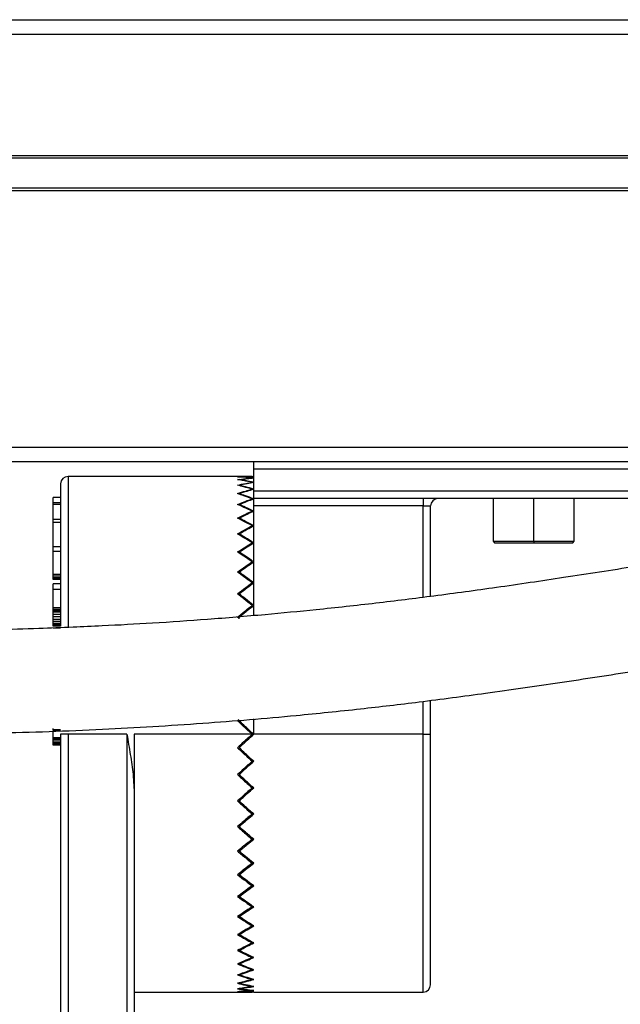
# Model space of a CAD drawing. Header units: millimetres. Extents: x -531 to 2050, y 404 to 998.
# Tile 9 of 23: x 45 to 86, y 673 to 740. Entities that reach past the tile are written whole.
import ezdxf

# ---------------------------------------------------------------- set-up
doc = ezdxf.new("R2010")
doc.units = ezdxf.units.MM

# ---------------------------------------------------------------- blocks, each defined once
blk = doc.blocks.new('Drawing View2')
at = {"color": 7, "linetype": 'Continuous', "lineweight": 25}
for p, q in [((-192.8, 32), (306.8, 32)), ((-190.5, 32.01), (304.5, 32.01)), ((306.8, 31), (-192.8, 31)), ((-188, 22.8), (302, 22.8)), ((302, 22.6), (-188, 22.6)), ((-188, 20.6), (302, 20.6)), ((302, 20.4), (-188, 20.4)), ((-188, 3), (302, 3)), ((-85.55, 2), (-188, 2)), ((-85.55, 1.5), (-85.55, 2)), ((-57.55, 2), (-85.55, 2)), ((-57.55, 1.5), (-85.55, 1.5)), ((-85.55, 0), (-85.55, 1.5)), ((-85.66, 1), (-98.15, 1)), ((-98.15, 1), (-98.15, -9.192)), ((-98.65, 0.5), (-98.65, -9.161)), ((-85.662, 0.11), (-85.66, 0.143)), ((-85.55, -0.5), (-85.55, 0)), ((-57.55, 0), (-85.55, 0)), ((-99.15, -0.781), (-99.15, -0.434)), ((-98.65, -0.434), (-99.15, -0.434)), ((-86.538, -0.201), (-86.54, -0.162)), ((-85.663, -0.556), (-85.66, -0.513)), ((-57.55, -0.5), (-85.55, -0.5)), ((-85.55, -1), (-85.55, -0.5)), ((-74.05, -0.5), (-74.05, -1)), ((-69.3, -0.5), (-69.3, -3.4)), ((-66.55, -3.4), (-66.55, -0.5)), ((-63.8, -3.4), (-63.8, -0.5)), ((-98.65, -0.781), (-99.15, -0.781)), ((-99.15, -0.892), (-99.15, -0.781)), ((-99.15, -1.916), (-99.15, -0.892)), ((-98.65, -0.892), (-99.15, -0.892)), ((-86.537, -0.956), (-86.54, -0.907)), ((-74.05, -1), (-85.55, -1)), ((-85.55, -8.447), (-85.55, -1)), ((-74.05, -1), (-73.55, -1)), ((-74.05, -7.208), (-74.05, -1)), ((-73.55, -7.146), (-73.55, -1)), ((-98.65, -1.916), (-99.15, -1.916)), ((-99.15, -2.133), (-99.15, -1.916)), ((-86.536, -1.882), (-86.54, -1.823)), ((-85.663, -1.398), (-85.66, -1.345)), ((-98.65, -2.133), (-99.15, -2.133)), ((-99.15, -3.783), (-99.15, -2.133)), ((-85.664, -2.405), (-85.66, -2.342)), ((-86.535, -2.968), (-86.54, -2.9)), ((-99.15, -4.095), (-99.15, -3.783)), ((-98.65, -3.783), (-99.15, -3.783)), ((-85.665, -3.567), (-85.66, -3.495)), ((-69.3, -3.4), (-69.2, -3.5)), ((-69.3, -3.4), (-66.55, -3.4)), ((-69.2, -3.5), (-66.55, -3.5)), ((-66.55, -3.4), (-66.55, -3.5)), ((-66.55, -3.4), (-63.8, -3.4)), ((-66.55, -3.5), (-63.9, -3.5)), ((-63.9, -3.5), (-63.8, -3.4)), ((-99.15, -5.655), (-99.15, -4.095)), ((-98.65, -4.095), (-99.15, -4.095)), ((-86.534, -4.202), (-86.54, -4.126)), ((-85.667, -4.871), (-85.66, -4.79)), ((-98.65, -5.655), (-99.15, -5.655)), ((-99.15, -5.777), (-99.15, -5.655)), ((-98.65, -5.777), (-99.15, -5.777)), ((-99.15, -5.872), (-99.15, -5.777)), ((-98.65, -5.872), (-99.15, -5.872)), ((-99.15, -5.968), (-99.15, -5.872)), ((-98.65, -5.968), (-99.15, -5.968)), ((-99.15, -6), (-99.15, -5.968)), ((-98.65, -6), (-99.15, -6)), ((-86.532, -5.572), (-86.54, -5.487)), ((-98.65, -6.287), (-99.15, -6.287)), ((-99.15, -6.678), (-99.15, -6.287)), ((-98.65, -6.678), (-99.15, -6.678)), ((-99.15, -7.922), (-99.15, -6.678)), ((-85.668, -6.303), (-85.66, -6.214)), ((-86.53, -7.062), (-86.54, -6.969)), ((-98.65, -7.922), (-99.15, -7.922)), ((-99.15, -8.028), (-99.15, -7.922)), ((-85.671, -7.847), (-85.66, -7.75)), ((-98.65, -8.028), (-99.15, -8.028)), ((-99.15, -8.052), (-99.15, -8.028)), ((-98.65, -8.052), (-99.15, -8.052)), ((-99.15, -8.121), (-99.15, -8.052)), ((-98.65, -8.121), (-99.15, -8.121)), ((-99.15, -8.211), (-99.15, -8.121)), ((-98.65, -8.211), (-99.15, -8.211)), ((-99.15, -8.368), (-99.15, -8.211)), ((-99.15, -8.525), (-99.15, -8.368)), ((-98.65, -8.368), (-99.15, -8.368)), ((-99.15, -8.703), (-99.15, -8.525)), ((-98.65, -8.525), (-99.15, -8.525)), ((-86.567, -8.624), (-86.65, -8.555)), ((-86.527, -8.657), (-86.54, -8.555)), ((-98.65, -8.703), (-99.15, -8.703)), ((-99.15, -8.836), (-99.15, -8.703)), ((-98.65, -8.836), (-99.15, -8.836)), ((-99.15, -8.969), (-99.15, -8.836)), ((-98.65, -8.969), (-99.15, -8.969)), ((-99.15, -9.056), (-99.15, -8.969)), ((-98.65, -9.056), (-99.15, -9.056)), ((-99.15, -9.099), (-99.15, -9.056)), ((-98.65, -9.099), (-99.15, -9.099)), ((-99.15, -9.161), (-99.15, -9.099)), ((-98.65, -9.161), (-99.15, -9.161)), ((-98.65, -9.304), (-99.15, -9.304)), ((-74.05, -16.5), (-74.05, -14.266)), ((-73.55, -16.5), (-73.55, -14.2)), ((-86.65, -15.584), (-86.567, -15.508)), ((-86.51, -15.612), (-86.565, -15.663)), ((-85.55, -16.5), (-85.55, -15.459)), ((-99.15, -16.197), (-99.15, -16.101)), ((-98.65, -16.197), (-99.15, -16.197)), ((-99.15, -16.75), (-99.15, -16.25)), ((-98.65, -16.25), (-99.15, -16.25)), ((-98.15, -16.5), (-98.65, -16.5)), ((-98.65, -16.5), (-98.65, -64)), ((-98.15, -16.5), (-98.15, -64)), ((-94.15, -16.5), (-98.15, -16.5)), ((-94.15, -16.5), (-94.15, -64)), ((-85.66, -16.5), (-93.65, -16.5)), ((-93.65, -16.5), (-93.65, -20.653)), ((-85.66, -16.5), (-85.55, -16.5)), ((-74.05, -16.5), (-85.55, -16.5)), ((-74.05, -16.5), (-73.55, -16.5)), ((-74.05, -34), (-74.05, -16.5)), ((-73.55, -33.5), (-73.55, -16.5)), ((-98.65, -16.75), (-99.15, -16.75)), ((-99.15, -16.803), (-99.15, -16.75)), ((-98.65, -16.803), (-99.15, -16.803)), ((-99.15, -16.899), (-99.15, -16.803)), ((-98.65, -16.899), (-99.15, -16.899)), ((-99.15, -17.027), (-99.15, -16.899)), ((-98.65, -17.027), (-99.15, -17.027)), ((-99.15, -17.122), (-99.15, -17.027)), ((-98.65, -17.122), (-99.15, -17.122)), ((-99.15, -17.218), (-99.15, -17.122)), ((-98.65, -17.218), (-99.15, -17.218)), ((-99.15, -17.25), (-99.15, -17.218)), ((-98.65, -17.25), (-99.15, -17.25)), ((-86.565, -17.337), (-86.51, -17.388)), ((-85.769, -18.127), (-85.66, -18.329)), ((-86.486, -19.087), (-86.54, -19.238)), ((-85.696, -20.006), (-85.66, -20.138)), ((-93.65, -20.653), (-93.65, -64)), ((-86.513, -20.907), (-86.54, -21.029)), ((-85.681, -21.792), (-85.66, -21.908)), ((-86.523, -22.661), (-86.54, -22.771)), ((-85.675, -23.512), (-85.66, -23.618)), ((-86.527, -24.343), (-86.54, -24.445)), ((-85.671, -25.152), (-85.66, -25.25)), ((-86.53, -25.938), (-86.54, -26.031)), ((-85.668, -26.697), (-85.66, -26.786)), ((-86.532, -27.428), (-86.54, -27.513)), ((-85.667, -28.128), (-85.66, -28.21)), ((-86.534, -28.798), (-86.54, -28.874)), ((-86.535, -30.032), (-86.54, -30.1)), ((-85.665, -29.432), (-85.66, -29.505)), ((-85.664, -30.594), (-85.66, -30.658)), ((-86.536, -31.118), (-86.54, -31.177)), ((-86.537, -32.044), (-86.54, -32.093)), ((-85.663, -31.602), (-85.66, -31.655)), ((-85.663, -32.443), (-85.66, -32.487)), ((-86.538, -32.799), (-86.54, -32.838)), ((-85.662, -33.11), (-85.66, -33.143)), ((-93.65, -34), (-85.66, -34)), ((-85.55, -34), (-74.05, -34))]:
    blk.add_line(p, q, dxfattribs=at)
for centre, start, end in [((-98.15, 0.5), 90, 180), ((-73.05, -1), 90, 180), ((-74.05, -33.5), 270, 0)]:
    blk.add_arc(centre, 0.5, start, end, dxfattribs=at)
for points, knots in [([(-5.5, 0.691), (-7.328, 0.676), (-10.781, 0.648), (-15.629, 0.443), (-19.856, 0.181), (-23.501, -0.112), (-26.891, -0.431), (-30.042, -0.769), (-33.074, -1.128), (-35.815, -1.478), (-38.449, -1.835), (-41.13, -2.215), (-44.647, -2.735), (-49.063, -3.42), (-54.296, -4.257), (-59.461, -5.085), (-64.378, -5.852), (-68.93, -6.526), (-73.185, -7.109), (-77.277, -7.616), (-81.107, -8.037), (-84.923, -8.404), (-88.626, -8.71), (-92.312, -8.961), (-95.352, -9.128), (-97.922, -9.245), (-100.322, -9.336), (-103.232, -9.419), (-106.765, -9.486), (-109.333, -9.495), (-110.728, -9.5)], [0, 0, 0, 0, 0.049959, 0.094394, 0.133733, 0.168158, 0.197735, 0.231068, 0.259715, 0.286803, 0.312316, 0.338381, 0.367338, 0.418478, 0.472195, 0.525579, 0.573192, 0.617164, 0.657255, 0.693958, 0.73139, 0.763079, 0.798905, 0.832975, 0.864087, 0.882196, 0.903358, 0.92978, 0.961829, 1, 1, 1, 1]), ([(-86.65, 0.976), (-86.465, 0.984), (-86.135, 0.997), (-85.805, 0.999), (-85.66, 1)], [0, 0, 0, 0, 0.559995, 1, 1, 1, 1]), ([(-85.66, 0.904), (-85.845, 0.921), (-86.175, 0.95), (-86.505, 0.968), (-86.65, 0.976)], [0, 0, 0, 0, 0.559995, 1, 1, 1, 1]), ([(-86.65, 0.785), (-86.465, 0.81), (-86.135, 0.856), (-85.805, 0.889), (-85.66, 0.904)], [0, 0, 0, 0, 0.559995, 1, 1, 1, 1]), ([(-85.66, 0.618), (-85.845, 0.652), (-86.175, 0.713), (-86.505, 0.763), (-86.65, 0.785)], [0, 0, 0, 0, 0.559995, 1, 1, 1, 1]), ([(-86.54, 0.976), (-86.355, 0.984), (-86.025, 0.997), (-85.695, 0.999), (-85.55, 1)], [0, 0, 0, 0, 0.559995, 1, 1, 1, 1]), ([(-85.55, 0.904), (-85.735, 0.921), (-86.065, 0.95), (-86.395, 0.968), (-86.54, 0.976)], [0, 0, 0, 0, 0.559995, 1, 1, 1, 1]), ([(-86.54, 0.785), (-86.355, 0.81), (-86.025, 0.856), (-85.695, 0.889), (-85.55, 0.904)], [0, 0, 0, 0, 0.559995, 1, 1, 1, 1]), ([(-85.55, 0.618), (-85.735, 0.652), (-86.065, 0.713), (-86.395, 0.763), (-86.54, 0.785)], [0, 0, 0, 0, 0.559995, 1, 1, 1, 1]), ([(-86.65, 0.404), (-86.465, 0.447), (-86.135, 0.524), (-85.805, 0.589), (-85.66, 0.618)], [0, 0, 0, 0, 0.559995, 1, 1, 1, 1]), ([(-85.66, 0.143), (-85.845, 0.195), (-86.175, 0.287), (-86.505, 0.368), (-86.65, 0.404)], [0, 0, 0, 0, 0.5599953, 1, 1, 1, 1]), ([(-86.65, -0.162), (-86.465, -0.102), (-86.135, 0.005), (-85.805, 0.101), (-85.66, 0.143)], [0, 0, 0, 0, 0.559995, 1, 1, 1, 1]), ([(-86.54, 0.404), (-86.355, 0.447), (-86.025, 0.524), (-85.695, 0.589), (-85.55, 0.618)], [0, 0, 0, 0, 0.559995, 1, 1, 1, 1]), ([(-85.55, 0.143), (-85.735, 0.195), (-86.065, 0.287), (-86.395, 0.368), (-86.54, 0.404)], [0, 0, 0, 0, 0.559995, 1, 1, 1, 1]), ([(-86.54, -0.162), (-86.355, -0.102), (-86.025, 0.005), (-85.695, 0.101), (-85.55, 0.143)], [0, 0, 0, 0, 0.559995, 1, 1, 1, 1]), ([(-85.66, -0.513), (-85.845, -0.445), (-86.175, -0.322), (-86.505, -0.211), (-86.65, -0.162)], [0, 0, 0, 0, 0.559995, 1, 1, 1, 1]), ([(-86.65, -0.907), (-86.465, -0.831), (-86.135, -0.694), (-85.805, -0.568), (-85.66, -0.513)], [0, 0, 0, 0, 0.559995, 1, 1, 1, 1]), ([(-85.55, -0.513), (-85.735, -0.445), (-86.065, -0.322), (-86.395, -0.211), (-86.54, -0.162)], [0, 0, 0, 0, 0.559995, 1, 1, 1, 1]), ([(-86.54, -0.907), (-86.355, -0.831), (-86.025, -0.694), (-85.695, -0.568), (-85.55, -0.513)], [0, 0, 0, 0, 0.559995, 1, 1, 1, 1]), ([(-85.66, -1.345), (-85.845, -1.26), (-86.175, -1.109), (-86.505, -0.969), (-86.65, -0.907)], [0, 0, 0, 0, 0.559995, 1, 1, 1, 1]), ([(-85.55, -1.345), (-85.735, -1.26), (-86.065, -1.109), (-86.395, -0.969), (-86.54, -0.907)], [0, 0, 0, 0, 0.559995, 1, 1, 1, 1]), ([(-86.65, -1.823), (-86.465, -1.731), (-86.135, -1.567), (-85.805, -1.412), (-85.66, -1.345)], [0, 0, 0, 0, 0.559995, 1, 1, 1, 1]), ([(-85.66, -2.342), (-85.845, -2.243), (-86.175, -2.065), (-86.505, -1.897), (-86.65, -1.823)], [0, 0, 0, 0, 0.559995, 1, 1, 1, 1]), ([(-86.54, -1.823), (-86.355, -1.731), (-86.025, -1.567), (-85.695, -1.412), (-85.55, -1.345)], [0, 0, 0, 0, 0.559995, 1, 1, 1, 1]), ([(-85.55, -2.342), (-85.735, -2.243), (-86.065, -2.065), (-86.395, -1.897), (-86.54, -1.823)], [0, 0, 0, 0, 0.559995, 1, 1, 1, 1]), ([(-86.65, -2.9), (-86.465, -2.793), (-86.135, -2.603), (-85.805, -2.422), (-85.66, -2.342)], [0, 0, 0, 0, 0.559995, 1, 1, 1, 1]), ([(-86.54, -2.9), (-86.355, -2.793), (-86.025, -2.603), (-85.695, -2.422), (-85.55, -2.342)], [0, 0, 0, 0, 0.559995, 1, 1, 1, 1]), ([(-85.66, -3.495), (-85.845, -3.381), (-86.175, -3.179), (-86.505, -2.985), (-86.65, -2.9)], [0, 0, 0, 0, 0.5599953, 1, 1, 1, 1]), ([(-85.55, -3.495), (-85.735, -3.381), (-86.065, -3.179), (-86.395, -2.985), (-86.54, -2.9)], [0, 0, 0, 0, 0.559995, 1, 1, 1, 1]), ([(-86.65, -4.126), (-86.465, -4.006), (-86.135, -3.791), (-85.805, -3.585), (-85.66, -3.495)], [0, 0, 0, 0, 0.559995, 1, 1, 1, 1]), ([(-86.54, -4.126), (-86.355, -4.006), (-86.025, -3.791), (-85.695, -3.585), (-85.55, -3.495)], [0, 0, 0, 0, 0.559995, 1, 1, 1, 1]), ([(-85.66, -4.79), (-85.845, -4.664), (-86.175, -4.438), (-86.505, -4.221), (-86.65, -4.126)], [0, 0, 0, 0, 0.559995, 1, 1, 1, 1]), ([(-85.55, -4.79), (-85.735, -4.664), (-86.065, -4.439), (-86.395, -4.221), (-86.54, -4.126)], [0, 0, 0, 0, 0.559995, 1, 1, 1, 1]), ([(-86.65, -5.487), (-86.465, -5.355), (-86.135, -5.119), (-85.805, -4.891), (-85.66, -4.79)], [0, 0, 0, 0, 0.559995, 1, 1, 1, 1]), ([(-86.54, -5.487), (-86.355, -5.355), (-86.025, -5.119), (-85.695, -4.891), (-85.55, -4.79)], [0, 0, 0, 0, 0.559995, 1, 1, 1, 1]), ([(-85.66, -6.214), (-85.845, -6.076), (-86.175, -5.83), (-86.505, -5.592), (-86.65, -5.487)], [0, 0, 0, 0, 0.559995, 1, 1, 1, 1]), ([(-85.55, -6.214), (-85.735, -6.076), (-86.065, -5.83), (-86.395, -5.592), (-86.54, -5.487)], [0, 0, 0, 0, 0.559995, 1, 1, 1, 1]), ([(-110.728, -16.5), (-108.173, -16.484), (-103.197, -16.452), (-95.953, -16.189), (-89.153, -15.785), (-83.314, -15.296), (-78.422, -14.792), (-74.123, -14.287), (-69.593, -13.69), (-64.718, -12.985), (-59.271, -12.144), (-53.555, -11.228), (-47.782, -10.304), (-42.496, -9.487), (-38.385, -8.891), (-35.186, -8.456), (-32.675, -8.133), (-29.904, -7.799), (-26.939, -7.473), (-23.661, -7.153), (-20.003, -6.848), (-15.745, -6.572), (-10.848, -6.355), (-7.352, -6.325), (-5.5, -6.309)], [0, 0, 0, 0, 0.06987, 0.13602, 0.198237, 0.256124, 0.296107, 0.332984, 0.375367, 0.42353, 0.472884, 0.535022, 0.594368, 0.647569, 0.695377, 0.718492, 0.743398, 0.770111, 0.800318, 0.830007, 0.864713, 0.904455, 0.949401, 1, 1, 1, 1]), ([(-86.65, -6.969), (-86.465, -6.826), (-86.135, -6.571), (-85.805, -6.323), (-85.66, -6.214)], [0, 0, 0, 0, 0.559995, 1, 1, 1, 1]), ([(-86.54, -6.969), (-86.355, -6.826), (-86.025, -6.571), (-85.695, -6.323), (-85.55, -6.214)], [0, 0, 0, 0, 0.559995, 1, 1, 1, 1]), ([(-85.66, -7.75), (-85.845, -7.602), (-86.175, -7.339), (-86.505, -7.082), (-86.65, -6.969)], [0, 0, 0, 0, 0.559995, 1, 1, 1, 1]), ([(-85.55, -7.75), (-85.735, -7.603), (-86.065, -7.339), (-86.395, -7.082), (-86.54, -6.969)], [0, 0, 0, 0, 0.559995, 1, 1, 1, 1]), ([(-86.65, -8.555), (-86.465, -8.403), (-86.135, -8.132), (-85.805, -7.867), (-85.66, -7.75)], [0, 0, 0, 0, 0.5599954, 1, 1, 1, 1]), ([(-86.54, -8.555), (-86.355, -8.403), (-86.025, -8.132), (-85.695, -7.867), (-85.55, -7.75)], [0, 0, 0, 0, 0.559995, 1, 1, 1, 1]), ([(-85.66, -16.5), (-85.845, -16.329), (-86.175, -16.023), (-86.505, -15.718), (-86.65, -15.584)], [0, 0, 0, 0, 0.559995, 1, 1, 1, 1]), ([(-85.55, -16.5), (-85.735, -16.329), (-86.065, -16.024), (-86.395, -15.718), (-86.54, -15.584)], [0, 0, 0, 0, 0.559995, 1, 1, 1, 1]), ([(-94.15, -16.5), (-94.073, -16.961), (-93.92, -17.872), (-93.713, -19.26), (-93.671, -20.179), (-93.65, -20.653)], [0, 0, 0, 0, 0.33221, 0.655358, 1, 1, 1, 1]), ([(-85.66, -16.5), (-85.845, -16.671), (-86.175, -16.977), (-86.505, -17.282), (-86.65, -17.416)], [0, 0, 0, 0, 0.559995, 1, 1, 1, 1]), ([(-86.54, -17.416), (-86.355, -17.245), (-86.025, -16.94), (-85.695, -16.634), (-85.55, -16.5)], [0, 0, 0, 0, 0.559995, 1, 1, 1, 1]), ([(-86.65, -17.416), (-86.465, -17.587), (-86.135, -17.891), (-85.805, -18.195), (-85.66, -18.329)], [0, 0, 0, 0, 0.559995, 1, 1, 1, 1]), ([(-85.55, -18.329), (-85.735, -18.159), (-86.065, -17.855), (-86.395, -17.55), (-86.54, -17.416)], [0, 0, 0, 0, 0.559995, 1, 1, 1, 1]), ([(-85.66, -18.329), (-85.845, -18.499), (-86.175, -18.803), (-86.505, -19.105), (-86.65, -19.238)], [0, 0, 0, 0, 0.559995, 1, 1, 1, 1]), ([(-86.54, -19.238), (-86.355, -19.068), (-86.025, -18.766), (-85.695, -18.463), (-85.55, -18.329)], [0, 0, 0, 0, 0.559995, 1, 1, 1, 1]), ([(-86.65, -19.238), (-86.465, -19.406), (-86.135, -19.708), (-85.805, -20.007), (-85.66, -20.138)], [0, 0, 0, 0, 0.559995, 1, 1, 1, 1]), ([(-85.55, -20.138), (-85.735, -19.971), (-86.065, -19.672), (-86.395, -19.37), (-86.54, -19.238)], [0, 0, 0, 0, 0.559995, 1, 1, 1, 1]), ([(-85.66, -20.138), (-85.845, -20.306), (-86.175, -20.604), (-86.505, -20.899), (-86.65, -21.029)], [0, 0, 0, 0, 0.559995, 1, 1, 1, 1]), ([(-86.54, -21.029), (-86.355, -20.864), (-86.025, -20.568), (-85.695, -20.27), (-85.55, -20.138)], [0, 0, 0, 0, 0.559995, 1, 1, 1, 1]), ([(-86.65, -21.029), (-86.465, -21.194), (-86.135, -21.489), (-85.805, -21.78), (-85.66, -21.908)], [0, 0, 0, 0, 0.559995, 1, 1, 1, 1]), ([(-85.55, -21.908), (-85.735, -21.745), (-86.065, -21.454), (-86.395, -21.159), (-86.54, -21.029)], [0, 0, 0, 0, 0.559995, 1, 1, 1, 1]), ([(-85.66, -21.908), (-85.845, -22.07), (-86.175, -22.36), (-86.505, -22.646), (-86.65, -22.771)], [0, 0, 0, 0, 0.559995, 1, 1, 1, 1]), ([(-86.54, -22.771), (-86.355, -22.611), (-86.025, -22.325), (-85.695, -22.035), (-85.55, -21.908)], [0, 0, 0, 0, 0.559995, 1, 1, 1, 1]), ([(-86.65, -22.771), (-86.465, -22.931), (-86.135, -23.215), (-85.805, -23.495), (-85.66, -23.618)], [0, 0, 0, 0, 0.559995, 1, 1, 1, 1]), ([(-85.55, -23.618), (-85.735, -23.461), (-86.065, -23.181), (-86.395, -22.897), (-86.54, -22.771)], [0, 0, 0, 0, 0.559995, 1, 1, 1, 1]), ([(-85.66, -23.618), (-85.845, -23.774), (-86.175, -24.052), (-86.505, -24.325), (-86.65, -24.445)], [0, 0, 0, 0, 0.559995, 1, 1, 1, 1]), ([(-86.54, -24.445), (-86.355, -24.292), (-86.025, -24.019), (-85.695, -23.74), (-85.55, -23.618)], [0, 0, 0, 0, 0.559995, 1, 1, 1, 1]), ([(-86.65, -24.445), (-86.465, -24.597), (-86.135, -24.868), (-85.805, -25.133), (-85.66, -25.25)], [0, 0, 0, 0, 0.559995, 1, 1, 1, 1]), ([(-85.55, -25.25), (-85.735, -25.101), (-86.065, -24.836), (-86.395, -24.564), (-86.54, -24.445)], [0, 0, 0, 0, 0.559995, 1, 1, 1, 1]), ([(-85.66, -25.25), (-85.845, -25.398), (-86.175, -25.661), (-86.505, -25.918), (-86.65, -26.031)], [0, 0, 0, 0, 0.559995, 1, 1, 1, 1]), ([(-86.54, -26.031), (-86.355, -25.887), (-86.025, -25.63), (-85.695, -25.366), (-85.55, -25.25)], [0, 0, 0, 0, 0.559995, 1, 1, 1, 1]), ([(-86.65, -26.031), (-86.465, -26.174), (-86.135, -26.429), (-85.805, -26.677), (-85.66, -26.786)], [0, 0, 0, 0, 0.559995, 1, 1, 1, 1]), ([(-85.55, -26.786), (-85.735, -26.647), (-86.065, -26.399), (-86.395, -26.144), (-86.54, -26.031)], [0, 0, 0, 0, 0.5599954, 1, 1, 1, 1]), ([(-85.66, -26.786), (-85.845, -26.924), (-86.175, -27.17), (-86.505, -27.408), (-86.65, -27.513)], [0, 0, 0, 0, 0.559995, 1, 1, 1, 1]), ([(-86.54, -27.513), (-86.355, -27.379), (-86.025, -27.141), (-85.695, -26.894), (-85.55, -26.786)], [0, 0, 0, 0, 0.559995, 1, 1, 1, 1]), ([(-86.65, -27.513), (-86.465, -27.645), (-86.135, -27.881), (-85.805, -28.109), (-85.66, -28.21)], [0, 0, 0, 0, 0.559995, 1, 1, 1, 1]), ([(-85.55, -28.21), (-85.735, -28.082), (-86.065, -27.853), (-86.395, -27.617), (-86.54, -27.513)], [0, 0, 0, 0, 0.559995, 1, 1, 1, 1]), ([(-85.66, -28.21), (-85.845, -28.336), (-86.175, -28.562), (-86.505, -28.779), (-86.65, -28.874)], [0, 0, 0, 0, 0.559995, 1, 1, 1, 1]), ([(-86.54, -28.874), (-86.355, -28.752), (-86.025, -28.535), (-85.695, -28.309), (-85.55, -28.21)], [0, 0, 0, 0, 0.559995, 1, 1, 1, 1]), ([(-86.65, -28.874), (-86.465, -28.994), (-86.135, -29.209), (-85.805, -29.415), (-85.66, -29.505)], [0, 0, 0, 0, 0.559995, 1, 1, 1, 1]), ([(-85.55, -29.505), (-85.735, -29.39), (-86.065, -29.184), (-86.395, -28.969), (-86.54, -28.874)], [0, 0, 0, 0, 0.559995, 1, 1, 1, 1]), ([(-85.66, -29.505), (-85.845, -29.619), (-86.175, -29.821), (-86.505, -30.015), (-86.65, -30.1)], [0, 0, 0, 0, 0.559995, 1, 1, 1, 1]), ([(-86.54, -30.1), (-86.355, -29.991), (-86.025, -29.797), (-85.695, -29.594), (-85.55, -29.505)], [0, 0, 0, 0, 0.559995, 1, 1, 1, 1]), ([(-86.65, -30.1), (-86.465, -30.207), (-86.135, -30.397), (-85.805, -30.578), (-85.66, -30.658)], [0, 0, 0, 0, 0.559995, 1, 1, 1, 1]), ([(-85.66, -30.658), (-85.845, -30.757), (-86.175, -30.935), (-86.505, -31.103), (-86.65, -31.177)], [0, 0, 0, 0, 0.559995, 1, 1, 1, 1]), ([(-85.55, -30.658), (-85.735, -30.556), (-86.065, -30.375), (-86.395, -30.184), (-86.54, -30.1)], [0, 0, 0, 0, 0.559995, 1, 1, 1, 1]), ([(-86.54, -31.177), (-86.355, -31.082), (-86.025, -30.914), (-85.695, -30.736), (-85.55, -30.658)], [0, 0, 0, 0, 0.559995, 1, 1, 1, 1]), ([(-86.65, -31.177), (-86.465, -31.269), (-86.135, -31.433), (-85.805, -31.588), (-85.66, -31.655)], [0, 0, 0, 0, 0.559995, 1, 1, 1, 1]), ([(-85.55, -31.655), (-85.735, -31.569), (-86.065, -31.414), (-86.395, -31.249), (-86.54, -31.177)], [0, 0, 0, 0, 0.5599954, 1, 1, 1, 1]), ([(-85.66, -31.655), (-85.845, -31.74), (-86.175, -31.891), (-86.505, -32.031), (-86.65, -32.093)], [0, 0, 0, 0, 0.559995, 1, 1, 1, 1]), ([(-86.54, -32.093), (-86.355, -32.014), (-86.025, -31.873), (-85.695, -31.722), (-85.55, -31.655)], [0, 0, 0, 0, 0.5599953, 1, 1, 1, 1]), ([(-86.65, -32.093), (-86.465, -32.169), (-86.135, -32.306), (-85.805, -32.432), (-85.66, -32.487)], [0, 0, 0, 0, 0.559995, 1, 1, 1, 1]), ([(-85.66, -32.487), (-85.845, -32.555), (-86.175, -32.678), (-86.505, -32.789), (-86.65, -32.838)], [0, 0, 0, 0, 0.559995, 1, 1, 1, 1]), ([(-85.55, -32.487), (-85.735, -32.416), (-86.065, -32.29), (-86.395, -32.153), (-86.54, -32.093)], [0, 0, 0, 0, 0.559995, 1, 1, 1, 1]), ([(-86.54, -32.838), (-86.355, -32.775), (-86.025, -32.664), (-85.695, -32.541), (-85.55, -32.487)], [0, 0, 0, 0, 0.559995, 1, 1, 1, 1]), ([(-86.65, -32.838), (-86.465, -32.898), (-86.135, -33.005), (-85.805, -33.101), (-85.66, -33.143)], [0, 0, 0, 0, 0.5599954, 1, 1, 1, 1]), ([(-85.66, -33.143), (-85.845, -33.195), (-86.175, -33.287), (-86.505, -33.368), (-86.65, -33.404)], [0, 0, 0, 0, 0.559995, 1, 1, 1, 1]), ([(-86.65, -33.404), (-86.465, -33.447), (-86.135, -33.524), (-85.805, -33.589), (-85.66, -33.618)], [0, 0, 0, 0, 0.559995, 1, 1, 1, 1]), ([(-85.55, -33.143), (-85.735, -33.089), (-86.065, -32.993), (-86.395, -32.885), (-86.54, -32.838)], [0, 0, 0, 0, 0.559995, 1, 1, 1, 1]), ([(-86.54, -33.404), (-86.355, -33.358), (-86.025, -33.277), (-85.695, -33.184), (-85.55, -33.143)], [0, 0, 0, 0, 0.559995, 1, 1, 1, 1]), ([(-85.55, -33.618), (-85.735, -33.581), (-86.065, -33.515), (-86.395, -33.438), (-86.54, -33.404)], [0, 0, 0, 0, 0.559995, 1, 1, 1, 1]), ([(-85.66, -33.618), (-85.845, -33.652), (-86.175, -33.713), (-86.505, -33.763), (-86.65, -33.785)], [0, 0, 0, 0, 0.559995, 1, 1, 1, 1]), ([(-86.65, -33.785), (-86.465, -33.81), (-86.135, -33.856), (-85.805, -33.889), (-85.66, -33.904)], [0, 0, 0, 0, 0.559995, 1, 1, 1, 1]), ([(-85.66, -33.904), (-85.845, -33.921), (-86.175, -33.95), (-86.505, -33.968), (-86.65, -33.976)], [0, 0, 0, 0, 0.559995, 1, 1, 1, 1]), ([(-86.65, -33.976), (-86.465, -33.984), (-86.135, -33.997), (-85.805, -33.999), (-85.66, -34)], [0, 0, 0, 0, 0.559995, 1, 1, 1, 1]), ([(-86.54, -33.785), (-86.355, -33.757), (-86.025, -33.707), (-85.695, -33.645), (-85.55, -33.618)], [0, 0, 0, 0, 0.559995, 1, 1, 1, 1]), ([(-85.55, -33.904), (-85.735, -33.885), (-86.065, -33.851), (-86.395, -33.805), (-86.54, -33.785)], [0, 0, 0, 0, 0.559995, 1, 1, 1, 1]), ([(-86.54, -33.976), (-86.355, -33.966), (-86.025, -33.948), (-85.695, -33.917), (-85.55, -33.904)], [0, 0, 0, 0, 0.559995, 1, 1, 1, 1]), ([(-85.55, -34), (-85.735, -33.999), (-86.065, -33.997), (-86.395, -33.982), (-86.54, -33.976)], [0, 0, 0, 0, 0.5599954, 1, 1, 1, 1])]:
    blk.add_open_spline(points, degree=3, knots=knots, dxfattribs=at)

msp = doc.modelspace()

# ---------------------------------------------------------------- block references
at = {"color": 7, "linetype": 'Continuous', "lineweight": 25}
msp.add_blockref('Drawing View2', (146.673, 707.89), dxfattribs=at)

doc.saveas('drawing.dxf')
